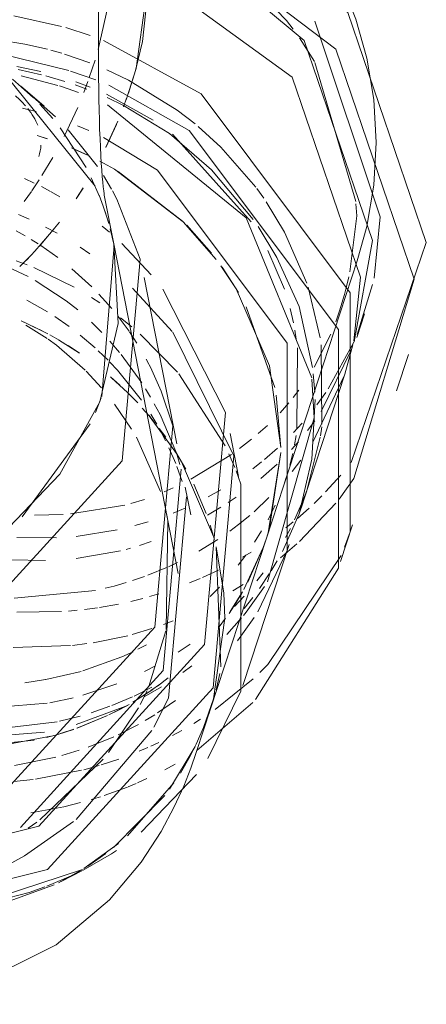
# Model space of a CAD drawing. Header units: millimetres. Extents: x -121 to 29920, y 1231 to 31888.
# Tile 249 of 256: x 23103 to 23134, y 23226 to 23300. Entities that reach past the tile are written whole.
import ezdxf

# ---------------------------------------------------------------- set-up
doc = ezdxf.new("R2010")
doc.units = ezdxf.units.MM
doc.layers.add('P-PIPE-____-OTLN', color=3, linetype='Continuous', lineweight=20)

# ---------------------------------------------------------------- blocks, each defined once
blk = doc.blocks.new('ADSK_ППР_Отвод канализационный_Составной - Отвод раструбный-V53-3D severage Right')
at = {"layer": 'P-PIPE-____-OTLN', "color": 22}
for p, q in [((-3910.44, 23296.692), (-3910.44, 23351.996)), ((-3909.284, 23283.016), (-3910.022, 23286.783)), ((-3909.305, 23283.118), (-3908.983, 23277.2)), ((-3909.284, 23283.016), (-3909.3, 23283.092)), ((-3909.284, 23283.016), (-3909.3, 23283.092)), ((-3904.492, 23258.546), (-3909.284, 23283.016)), ((-3904.605, 23268.227), (-3907.037, 23280.648)), ((-3904.605, 23268.227), (-3907.037, 23280.648)), ((-3899.998, 23265.776), (-3900.63, 23269.005)), ((-3899.998, 23265.776), (-3900.63, 23269.005)), ((-3903.567, 23262.927), (-3903.972, 23264.997)), ((-3903.567, 23262.927), (-3903.972, 23264.997)), ((-3895.342, 23263.436), (-3894.769, 23265.187)), ((-3892.388, 23259.443), (-3891.493, 23262.175)), ((-3899.677, 23250.196), (-3896.237, 23260.704)), ((-3901.096, 23257.093), (-3901.013, 23255.222)), ((-3903.133, 23245.266), (-3902.089, 23248.453)), ((-3903.158, 23245.805), (-3903.614, 23244.908))]:
    blk.add_line(p, q, dxfattribs=at)
at = {"layer": 'P-PIPE-____-OTLN', "color": 9}
for p, q in [((-3916.753, 23300.17), (-3913.2, 23299.379)), ((-3912.885, 23299.289), (-3911.055, 23298.697)), ((-3917.632, 23297.314), (-3912.652, 23296.091)), ((-3915.303, 23294.055), (-3916.859, 23295.441)), ((-3916.859, 23295.441), (-3915.303, 23294.055)), ((-3912.522, 23296.049), (-3910.638, 23295.381)), ((-3914.51, 23293.414), (-3916.268, 23294.947)), ((-3914.51, 23293.414), (-3916.268, 23294.947)), ((-3915.355, 23294.118), (-3913.652, 23292.63)), ((-3915.355, 23294.118), (-3913.652, 23292.63)), ((-3913.861, 23292.5), (-3914.824, 23293.571)), ((-3914.824, 23293.571), (-3913.861, 23292.5)), ((-3911.371, 23288.842), (-3913.298, 23291.8)), ((-3913.298, 23291.8), (-3911.371, 23288.842)), ((-3912.024, 23291.965), (-3911.169, 23291.6)), ((-3903.018, 23291.915), (-3901.326, 23290.374)), ((-3910.364, 23286.675), (-3910.986, 23288.088)), ((-3910.986, 23288.088), (-3910.364, 23286.675)), ((-3910.064, 23288.242), (-3909.468, 23287.243)), ((-3910.064, 23288.242), (-3909.468, 23287.243)), ((-3910.093, 23285.963), (-3910.405, 23286.784)), ((-3910.093, 23285.963), (-3910.405, 23286.784)), ((-3909.394, 23287.109), (-3909.068, 23286.496)), ((-3909.394, 23287.109), (-3909.068, 23286.496)), ((-3909.709, 23284.765), (-3910.094, 23285.958)), ((-3910.094, 23285.958), (-3909.709, 23284.765)), ((-3909.683, 23284.68), (-3909.97, 23285.609)), ((-3909.683, 23284.68), (-3909.97, 23285.609)), ((-3909.305, 23283.119), (-3909.572, 23284.274)), ((-3909.305, 23283.119), (-3909.572, 23284.274)), ((-3909.305, 23283.118), (-3909.497, 23283.974)), ((-3909.497, 23283.974), (-3909.305, 23283.118)), ((-3896.574, 23284.025), (-3894.918, 23280.218)), ((-3910.203, 23271.752), (-3909.284, 23283.016)), ((-3910.203, 23271.752), (-3909.284, 23283.016)), ((-3894.814, 23279.906), (-3893.91, 23276.146)), ((-3910.678, 23270.557), (-3910.24, 23271.652)), ((-3910.678, 23270.557), (-3910.24, 23271.652)), ((-3916.143, 23262.778), (-3911.061, 23269.718)), ((-3916.143, 23262.778), (-3911.061, 23269.718)), ((-3893.912, 23268.72), (-3894.918, 23264.747)), ((-3895.202, 23263.979), (-3895.816, 23262.547)), ((-3896.128, 23261.91), (-3896.49, 23261.225)), ((-3891.665, 23261.669), (-3892.096, 23260.521)), ((-3896.386, 23260.264), (-3898.567, 23255.7)), ((-3892.359, 23259.891), (-3897.827, 23251.751)), ((-3902.01, 23248.7), (-3901.738, 23249.64)), ((-3898.933, 23248.928), (-3903.12, 23245.347)), ((-3902.228, 23248.042), (-3902.089, 23248.453)), ((-3902.608, 23247.045), (-3903.158, 23245.805)), ((-3905.152, 23242.458), (-3903.231, 23245.649)), ((-3903.614, 23244.908), (-3904.34, 23243.66)), ((-3904.827, 23242.921), (-3908.287, 23238.976)), ((-3909.331, 23238.09), (-3905.504, 23241.986)), ((-3908.966, 23238.388), (-3911.528, 23236.539)), ((-3909.48, 23237.633), (-3911.593, 23236.413)), ((-3911.25, 23236.712), (-3909.893, 23237.655)), ((-3922.326, 23232.931), (-3911.635, 23236.47)), ((-3911.729, 23236.414), (-3913.431, 23235.467)), ((-3913.225, 23235.572), (-3911.648, 23236.384)), ((-3911.642, 23236.387), (-3912.195, 23236.113)), ((-3913.742, 23235.313), (-3918.449, 23233.6))]:
    blk.add_line(p, q, dxfattribs=at)
at = {"layer": 'P-PIPE-____-OTLN', "color": 10}
for p, q in [((-3917.747, 23298.338), (-3915.93, 23298.046)), ((-3915.93, 23298.046), (-3914.249, 23297.668)), ((-3914.002, 23297.603), (-3913.173, 23297.369)), ((-3912.969, 23297.307), (-3911.087, 23296.658)), ((-3916.525, 23296.397), (-3914.749, 23296.007)), ((-3916.425, 23296.166), (-3914.691, 23295.767)), ((-3909.817, 23296.135), (-3908.22, 23295.372)), ((-3914.38, 23295.685), (-3912.955, 23295.268)), ((-3912.191, 23295.014), (-3911.318, 23294.696)), ((-3912.145, 23295.233), (-3911.077, 23294.835)), ((-3909.851, 23294.314), (-3906.38, 23292.39)), ((-3909.8, 23294.064), (-3908.579, 23293.478)), ((-3916.117, 23293.284), (-3915.106, 23293.02)), ((-3912.704, 23291.667), (-3910.51, 23288.922)), ((-3912.704, 23291.667), (-3910.51, 23288.922)), ((-3904.932, 23291.344), (-3899.052, 23284.792)), ((-3901.326, 23290.374), (-3898.72, 23287.386)), ((-3915.962, 23288.027), (-3915.24, 23287.687)), ((-3915.962, 23288.027), (-3915.24, 23287.687)), ((-3902.012, 23288.661), (-3898.923, 23284.976)), ((-3914.705, 23287.419), (-3914.025, 23287.057)), ((-3914.705, 23287.419), (-3914.025, 23287.057)), ((-3898.637, 23287.275), (-3898.12, 23286.555)), ((-3913.986, 23287.035), (-3913.334, 23286.664)), ((-3913.986, 23287.035), (-3913.334, 23286.664)), ((-3897.944, 23286.297), (-3896.574, 23284.025)), ((-3916.42, 23285.347), (-3915.615, 23284.991)), ((-3916.42, 23285.347), (-3915.615, 23284.991)), ((-3914.406, 23284.402), (-3913.54, 23283.938)), ((-3914.406, 23284.402), (-3913.54, 23283.938)), ((-3910.167, 23284.478), (-3909.618, 23284.018)), ((-3910.167, 23284.478), (-3909.618, 23284.018)), ((-3898.549, 23284.439), (-3897.135, 23282.139)), ((-3916.595, 23284.127), (-3915.906, 23283.738)), ((-3916.595, 23284.127), (-3915.906, 23283.738)), ((-3915.471, 23283.479), (-3914.944, 23283.148)), ((-3915.471, 23283.479), (-3914.944, 23283.148)), ((-3914.751, 23283.022), (-3913.481, 23282.129)), ((-3914.751, 23283.022), (-3913.481, 23282.129)), ((-3911.804, 23282.892), (-3911.098, 23282.417)), ((-3911.804, 23282.892), (-3911.098, 23282.417)), ((-3908.703, 23283.188), (-3906.514, 23280.849)), ((-3908.703, 23283.188), (-3906.514, 23280.849)), ((-3918.77, 23282.139), (-3915.683, 23280.718)), ((-3918.77, 23282.139), (-3915.683, 23280.718)), ((-3897.81, 23282.654), (-3896.571, 23279.779)), ((-3916.594, 23281.89), (-3915.76, 23281.576)), ((-3915.266, 23281.376), (-3912.255, 23279.912)), ((-3912.422, 23281.288), (-3910.943, 23279.939)), ((-3912.422, 23281.288), (-3910.943, 23279.939)), ((-3910.419, 23279.403), (-3909.463, 23278.33)), ((-3910.419, 23279.403), (-3909.463, 23278.33)), ((-3907.912, 23279.854), (-3904.942, 23276.603)), ((-3907.912, 23279.854), (-3904.942, 23276.603)), ((-3915.779, 23278.947), (-3914.256, 23278.069)), ((-3915.779, 23278.947), (-3914.256, 23278.069)), ((-3910.96, 23279.14), (-3910.35, 23278.743)), ((-3913.713, 23277.722), (-3912.637, 23276.973)), ((-3913.713, 23277.722), (-3912.637, 23276.973)), ((-3908.978, 23277.733), (-3908.16, 23276.622)), ((-3908.978, 23277.733), (-3908.16, 23276.622)), ((-3896.143, 23278.329), (-3895.9, 23277.255)), ((-3916.201, 23277.395), (-3914.65, 23276.657)), ((-3914.217, 23276.43), (-3915.986, 23277.302)), ((-3915.857, 23277.075), (-3914.273, 23276.082)), ((-3915.857, 23277.075), (-3914.273, 23276.082)), ((-3910.98, 23277.312), (-3910.198, 23276.531)), ((-3910.98, 23277.312), (-3910.198, 23276.531)), ((-3908.815, 23277.639), (-3907.954, 23276.948)), ((-3913.378, 23275.957), (-3914.084, 23276.358)), ((-3911.803, 23276.333), (-3910.704, 23275.396)), ((-3911.803, 23276.333), (-3910.704, 23275.396)), ((-3908.135, 23276.586), (-3907.576, 23275.733)), ((-3908.135, 23276.586), (-3907.576, 23275.733)), ((-3907.33, 23276.41), (-3904.564, 23273.573)), ((-3904.899, 23276.548), (-3900.352, 23267.326)), ((-3904.899, 23276.548), (-3900.352, 23267.326)), ((-3895.797, 23276.699), (-3895.692, 23276.037)), ((-3913.431, 23275.988), (-3911.867, 23274.997)), ((-3911.872, 23275.003), (-3912.716, 23275.555)), ((-3909.596, 23275.879), (-3908.883, 23275.042)), ((-3909.596, 23275.879), (-3908.883, 23275.042)), ((-3893.832, 23275.619), (-3893.778, 23269.689)), ((-3910.463, 23275.175), (-3909.736, 23274.47)), ((-3910.463, 23275.175), (-3909.736, 23274.47)), ((-3908.76, 23274.89), (-3907.222, 23272.77)), ((-3908.76, 23274.89), (-3907.222, 23272.77)), ((-3895.608, 23275.382), (-3895.644, 23269.34)), ((-3909.588, 23274.319), (-3909.034, 23273.73)), ((-3909.588, 23274.319), (-3909.034, 23273.73)), ((-3906.884, 23274.546), (-3906.466, 23273.738)), ((-3906.884, 23274.546), (-3906.466, 23273.738)), ((-3911.37, 23273.645), (-3910.221, 23272.394)), ((-3911.37, 23273.645), (-3910.221, 23272.394)), ((-3909.034, 23273.73), (-3907.232, 23271.48)), ((-3909.034, 23273.73), (-3907.232, 23271.48)), ((-3906.456, 23273.719), (-3905.766, 23272.166)), ((-3906.456, 23273.719), (-3905.766, 23272.166)), ((-3904.451, 23273.438), (-3900.999, 23268.086)), ((-3894.426, 23273.445), (-3894.321, 23272.092)), ((-3908.853, 23272.6), (-3909.551, 23273.222)), ((-3907.52, 23271.274), (-3908.314, 23272.087)), ((-3906.941, 23272.329), (-3906.561, 23271.7)), ((-3906.941, 23272.329), (-3906.561, 23271.7)), ((-3905.762, 23272.154), (-3904.913, 23269.574)), ((-3905.762, 23272.154), (-3904.913, 23269.574)), ((-3909.253, 23271.185), (-3907.986, 23269.325)), ((-3909.253, 23271.185), (-3907.986, 23269.325)), ((-3906.288, 23271.221), (-3905.855, 23270.407)), ((-3906.288, 23271.221), (-3905.855, 23270.407)), ((-3894.298, 23271.537), (-3894.528, 23267.087)), ((-3907.177, 23270.897), (-3906.664, 23270.306)), ((-3906.208, 23269.752), (-3906.704, 23270.357)), ((-3906.541, 23270.438), (-3906.101, 23269.705)), ((-3906.541, 23270.438), (-3906.101, 23269.705)), ((-3905.852, 23270.403), (-3904.682, 23267.663)), ((-3905.852, 23270.403), (-3904.682, 23267.663)), ((-3906.662, 23270.304), (-3904.548, 23267.396)), ((-3905.428, 23268.717), (-3905.911, 23269.372)), ((-3905.846, 23269.247), (-3905.437, 23268.458)), ((-3905.846, 23269.247), (-3905.437, 23268.458)), ((-3893.8, 23269.502), (-3893.897, 23268.815)), ((-3907.621, 23268.713), (-3905.81, 23264.671)), ((-3907.621, 23268.713), (-3905.81, 23264.671)), ((-3895.712, 23268.858), (-3895.828, 23268.162)), ((-3905.19, 23267.939), (-3904.689, 23266.768)), ((-3905.19, 23267.939), (-3904.689, 23266.768)), ((-3903.92, 23266.323), (-3904.76, 23267.731)), ((-3900.719, 23267.487), (-3900.284, 23266.466)), ((-3895.961, 23267.498), (-3896.172, 23266.623)), ((-3904.586, 23267.38), (-3904.37, 23266.674)), ((-3904.586, 23267.38), (-3904.37, 23266.674)), ((-3904.34, 23267.055), (-3901.859, 23261.311)), ((-3904.6, 23266.538), (-3904.207, 23265.416)), ((-3904.6, 23266.538), (-3904.207, 23265.416)), ((-3902.418, 23263.037), (-3903.344, 23265.212)), ((-3896.441, 23265.707), (-3896.571, 23265.32)), ((-3894.918, 23264.747), (-3895.202, 23263.979)), ((-3905.456, 23263.379), (-3905.305, 23262.651)), ((-3905.456, 23263.379), (-3905.305, 23262.651)), ((-3897.26, 23263.636), (-3897.803, 23262.558)), ((-3905.273, 23262.473), (-3905.408, 23254.372)), ((-3905.273, 23262.473), (-3905.408, 23254.372)), ((-3901.794, 23261.076), (-3902.117, 23262.165)), ((-3898.277, 23261.724), (-3898.804, 23260.88)), ((-3901.316, 23251.589), (-3901.659, 23260.548)), ((-3901.659, 23260.547), (-3901.096, 23257.093)), ((-3899.464, 23259.922), (-3900.028, 23259.173)), ((-3897.118, 23259.486), (-3897.558, 23258.75)), ((-3898.171, 23258.601), (-3898.637, 23257.992)), ((-3897.707, 23258.513), (-3898.444, 23257.419)), ((-3901.426, 23257.532), (-3902.11, 23256.824)), ((-3899.583, 23256.868), (-3900.305, 23256.096)), ((-3898.926, 23256.762), (-3899.583, 23255.927)), ((-3898.84, 23255.27), (-3900.091, 23253.526)), ((-3905.429, 23254.261), (-3906.681, 23250.126)), ((-3905.429, 23254.261), (-3906.681, 23250.126)), ((-3907.867, 23252.714), (-3908.702, 23252.33)), ((-3906.864, 23253.233), (-3907.5, 23252.896)), ((-3903.602, 23253.28), (-3904.492, 23252.675)), ((-3908.702, 23252.33), (-3911.625, 23251.279)), ((-3911.748, 23251.244), (-3914.37, 23250.638)), ((-3906.199, 23251.66), (-3907.025, 23251.231)), ((-3897.827, 23251.751), (-3898.424, 23251.156)), ((-3914.392, 23250.634), (-3915.928, 23250.397)), ((-3898.916, 23250.692), (-3901.745, 23248.408)), ((-3901.68, 23249.862), (-3901.409, 23251.075)), ((-3909.068, 23250.324), (-3911.606, 23249.472)), ((-3906.478, 23250.077), (-3907.798, 23249.402)), ((-3906.825, 23249.799), (-3907.327, 23248.772)), ((-3906.825, 23249.799), (-3907.327, 23248.772)), ((-3913.149, 23249.087), (-3914.077, 23248.901)), ((-3912.326, 23249.28), (-3913.116, 23249.094)), ((-3907.907, 23249.351), (-3909.463, 23248.69)), ((-3904.699, 23249.066), (-3906.039, 23248.14)), ((-3914.285, 23248.864), (-3919.53, 23248.46)), ((-3909.588, 23248.642), (-3910.988, 23248.157)), ((-3907.462, 23248.522), (-3909.691, 23245.178)), ((-3907.462, 23248.522), (-3909.691, 23245.178)), ((-3911.811, 23247.911), (-3913.347, 23247.525)), ((-3906.244, 23248.01), (-3906.971, 23247.569)), ((-3902.833, 23247.676), (-3903.343, 23247.356)), ((-3913.516, 23247.488), (-3919.72, 23246.749)), ((-3906.467, 23246.83), (-3912.111, 23240.192)), ((-3906.467, 23246.83), (-3912.111, 23240.192)), ((-3907.462, 23247.289), (-3908.988, 23246.509)), ((-3904.241, 23246.829), (-3904.938, 23246.448)), ((-3909.311, 23246.36), (-3911.219, 23245.583)), ((-3911.885, 23245.352), (-3913.19, 23244.956)), ((-3906.771, 23245.559), (-3907.409, 23245.285)), ((-3905.957, 23245.935), (-3906.543, 23245.661)), ((-3913.626, 23244.84), (-3916.709, 23244.232)), ((-3910.086, 23244.689), (-3914.82, 23240.162)), ((-3910.086, 23244.689), (-3914.82, 23240.162)), ((-3908.937, 23244.697), (-3910.248, 23244.265)), ((-3910.389, 23244.223), (-3911.541, 23243.903)), ((-3904.74, 23244.327), (-3905.493, 23243.908)), ((-3915.321, 23243.176), (-3916.753, 23243.023)), ((-3911.705, 23243.861), (-3915.133, 23243.201)), ((-3906.829, 23243.238), (-3907.538, 23242.919)), ((-3903.127, 23243.547), (-3907.258, 23239.242)), ((-3908.291, 23242.605), (-3910.015, 23241.976)), ((-3907.632, 23242.878), (-3908.228, 23242.63)), ((-3910.284, 23241.889), (-3910.992, 23241.672)), ((-3913.022, 23241.146), (-3915.501, 23240.679)), ((-3911.789, 23241.449), (-3913.022, 23241.146)), ((-3915.039, 23240), (-3915.694, 23239.539)), ((-3915.039, 23240), (-3915.694, 23239.539)), ((-3909.114, 23237.873), (-3909.48, 23237.633)), ((-3912.195, 23236.113), (-3914.306, 23235.207)), ((-3914.44, 23235.156), (-3915.621, 23234.749)), ((-3915.621, 23234.749), (-3918.38, 23234.028))]:
    blk.add_line(p, q, dxfattribs=at)
at = {"layer": 'P-PIPE-____-OTLN', "color": 22}
for points in [[(-3910.069, 23298.328, 0), (-3902.78, 23294.345, 0), (-3891.665, 23279.482, 0), (-3891.665, 23261.669, 0)], [(-3910.004, 23286.686, 0), (-3910.012, 23286.737, 0), (-3910.032, 23286.88, 0), (-3910.06, 23287.105, 0), (-3910.093, 23287.402, 0), (-3910.128, 23287.764, 0), (-3910.165, 23288.184, 0), (-3910.202, 23288.658, 0), (-3910.237, 23289.181, 0), (-3910.272, 23289.749, 0), (-3910.304, 23290.359, 0), (-3910.333, 23291.008, 0), (-3910.359, 23291.692, 0), (-3910.382, 23292.409, 0), (-3910.401, 23293.157, 0), (-3910.417, 23293.933, 0), (-3910.429, 23294.734, 0), (-3910.436, 23295.559, 0), (-3910.44, 23296.405, 0), (-3910.44, 23296.692, 0)], [(-3909.665, 23294.985, 0), (-3903.674, 23291.613, 0), (-3892.559, 23276.75, 0), (-3892.559, 23258.937, 0), (-3898.725, 23249.145, 0)], [(-3910.061, 23291.078, 0), (-3906.039, 23288.643, 0), (-3896.386, 23275.734, 0), (-3896.386, 23260.264, 0)], [(-3909.068, 23286.496, 0), (-3907.345, 23281.995, 0), (-3908.686, 23266.961, 0), (-3919.424, 23255.191, 0), (-3935.458, 23251.181, 0)], [(-3909.068, 23286.496, 0), (-3907.345, 23281.995, 0), (-3908.686, 23266.961, 0), (-3919.424, 23255.191, 0), (-3935.458, 23251.181, 0)], [(-3935.846, 23255.477, 0), (-3929.349, 23255.99, 0), (-3923.156, 23258.017, 0), (-3917.691, 23261.42, 0), (-3913.324, 23265.968, 0), (-3910.354, 23271.35, 0), (-3908.983, 23277.2, 0), (-3909.305, 23283.118, 0)], [(-3905.647, 23279.762, 0), (-3900.985, 23270.556, 0), (-3902.528, 23253.246, 0), (-3914.892, 23239.694, 0), (-3933.353, 23235.077, 0)], [(-3905.647, 23279.762, 0), (-3900.985, 23270.556, 0), (-3902.528, 23253.246, 0), (-3914.892, 23239.694, 0), (-3933.353, 23235.077, 0)], [(-3908.983, 23277.2, 0), (-3910.354, 23271.35, 0), (-3913.324, 23265.968, 0), (-3917.691, 23261.42, 0), (-3923.156, 23258.017, 0), (-3929.349, 23255.99, 0), (-3935.846, 23255.477, 0), (-3942.204, 23256.513, 0), (-3947.991, 23259.028, 0), (-3952.813, 23262.85, 0), (-3956.34, 23267.719, 0), (-3958.332, 23273.303, 0)], [(-3904.913, 23269.574, 0), (-3906.253, 23254.54, 0), (-3916.991, 23242.77, 0), (-3933.025, 23238.76, 0)], [(-3904.913, 23269.574, 0), (-3906.253, 23254.54, 0), (-3916.991, 23242.77, 0), (-3933.025, 23238.76, 0)], [(-3900.352, 23267.326, 0), (-3901.896, 23250.016, 0), (-3914.26, 23236.465, 0), (-3932.721, 23231.847, 0)], [(-3900.352, 23267.326, 0), (-3901.896, 23250.016, 0), (-3914.26, 23236.465, 0), (-3932.721, 23231.847, 0)], [(-3900.188, 23266.222, 0), (-3899.826, 23265.227, 0), (-3899.826, 23249.756, 0), (-3902.292, 23244.745, 0)], [(-3901.013, 23255.222, 0), (-3901.859, 23249.201, 0), (-3902.608, 23247.045, 0)], [(-3928.979, 23226.398, 0), (-3920.073, 23227.634, 0), (-3913.598, 23230.832, 0), (-3909.633, 23234.186, 0), (-3907.262, 23237.016, 0), (-3905.779, 23239.293, 0), (-3904.793, 23241.141, 0), (-3904.093, 23242.683, 0), (-3903.569, 23244.013, 0), (-3903.156, 23245.196, 0), (-3903.133, 23245.266, 0)]]:
    blk.add_polyline3d(points, dxfattribs=at)
at = {"layer": 'P-PIPE-____-OTLN', "color": 9}
for points in [[(-3910.693, 23287.46, 0), (-3917.58, 23296.009, 0), (-3918.098, 23296.386, 0)], [(-3910.693, 23287.46, 0), (-3917.58, 23296.009, 0), (-3918.098, 23296.386, 0)], [(-3908.22, 23295.372, 0), (-3904.571, 23293.127, 0), (-3903.248, 23292.106, 0)], [(-3908.579, 23293.478, 0), (-3905.144, 23291.375, 0), (-3902.012, 23288.661, 0)], [(-3897.135, 23282.139, 0), (-3895.491, 23278.466, 0), (-3894.48, 23273.927, 0)], [(-3894.528, 23267.087, 0), (-3895.491, 23262.996, 0), (-3896.735, 23260.179, 0)]]:
    blk.add_polyline3d(points, dxfattribs=at)
at = {"layer": 'P-PIPE-____-OTLN', "color": 10}
for points in [[(-3915.162, 23280.426, 0), (-3912.849, 23278.9, 0), (-3911.996, 23278.222, 0)], [(-3915.162, 23280.426, 0), (-3912.849, 23278.9, 0), (-3911.996, 23278.222, 0)], [(-3914.197, 23276.03, 0), (-3913.58, 23275.584, 0), (-3911.439, 23273.715, 0)], [(-3914.197, 23276.03, 0), (-3913.58, 23275.584, 0), (-3911.439, 23273.715, 0)], [(-3909.477, 23273.157, 0), (-3908.287, 23272.061, 0), (-3908.061, 23271.835, 0)], [(-3904.28, 23266.344, 0), (-3905.621, 23251.31, 0), (-3916.265, 23239.596, 0)], [(-3904.28, 23266.344, 0), (-3905.621, 23251.31, 0), (-3916.265, 23239.596, 0)], [(-3903.875, 23264.274, 0), (-3905.215, 23249.24, 0), (-3906.322, 23247.079, 0)], [(-3903.875, 23264.274, 0), (-3905.215, 23249.24, 0), (-3906.322, 23247.079, 0)], [(-3912.302, 23240.033, 0), (-3915.953, 23237.47, 0), (-3918.113, 23236.319, 0)], [(-3912.302, 23240.033, 0), (-3915.953, 23237.47, 0), (-3918.113, 23236.319, 0)]]:
    blk.add_polyline3d(points, dxfattribs=at)
blk = doc.blocks.new('ADSK_ППР_Отвод канализационный_Составной - Отвод раструбный-V61-3D severage Right')
at = {"layer": 'P-PIPE-____-OTLN', "color": 10}
for p, q in [((-3907.648, 23296.235), (-3906.491, 23304.481)), ((-3899.031, 23302.53), (-3896.435, 23299.819)), ((-3909.624, 23301.409), (-3910.468, 23297.661)), ((-3896.435, 23299.819), (-3895.931, 23299.173)), ((-3895.462, 23298.522), (-3894.349, 23296.746)), ((-3910.705, 23296.862), (-3911.137, 23295.554)), ((-3907.695, 23296.076), (-3908.216, 23294.403)), ((-3908.172, 23294.53), (-3907.648, 23296.235)), ((-3894.311, 23296.677), (-3891.265, 23286.312)), ((-3916.223, 23295.694), (-3913.471, 23294.971)), ((-3911.243, 23295.256), (-3911.543, 23294.455)), ((-3908.353, 23294.01), (-3908.589, 23293.363)), ((-3908.394, 23293.889), (-3908.172, 23294.53)), ((-3911.999, 23293.335), (-3913.013, 23291.162)), ((-3909.115, 23292.05), (-3909.902, 23290.338)), ((-3909.888, 23290.364), (-3909.007, 23292.306)), ((-3914.35, 23291.016), (-3915.03, 23291.231)), ((-3914.248, 23290.981), (-3915.027, 23291.23)), ((-3911.253, 23289.77), (-3912.46, 23290.309)), ((-3911.324, 23289.801), (-3912.155, 23290.177)), ((-3913.86, 23289.589), (-3914.666, 23288.246)), ((-3904.173, 23284.842), (-3908.969, 23288.542)), ((-3914.864, 23287.936), (-3915.412, 23287.112)), ((-3911.601, 23287.295), (-3912.116, 23286.501)), ((-3912.074, 23286.563), (-3911.58, 23287.328)), ((-3915.446, 23287.062), (-3915.984, 23286.303)), ((-3891.251, 23286.143), (-3891.188, 23285.229)), ((-3913.353, 23284.78), (-3914.855, 23282.972)), ((-3902.026, 23282.463), (-3903.861, 23284.532)), ((-3915.188, 23282.604), (-3913.768, 23284.249)), ((-3916.302, 23281.465), (-3915.654, 23282.113)), ((-3915.164, 23282.632), (-3915.823, 23281.94)), ((-3900.013, 23279.512), (-3901.229, 23281.403)), ((-3891.783, 23280.677), (-3891.947, 23279.962)), ((-3891.947, 23279.962), (-3892.096, 23279.382)), ((-3892.096, 23279.382), (-3892.462, 23278.16)), ((-3897.3, 23272.427), (-3899.43, 23278.449)), ((-3892.462, 23278.16), (-3892.753, 23277.331)), ((-3893.123, 23276.401), (-3894.369, 23273.935)), ((-3891.402, 23275.819), (-3893.307, 23272.326)), ((-3891.585, 23275.264), (-3893.849, 23270.639)), ((-3896.845, 23267.951), (-3897.193, 23271.866)), ((-3895.508, 23272.221), (-3895.931, 23271.671)), ((-3893.484, 23272.062), (-3894.153, 23271.13)), ((-3896.253, 23271.278), (-3896.905, 23270.547)), ((-3897.854, 23269.599), (-3898.526, 23268.993)), ((-3895.261, 23269.771), (-3895.893, 23269.079)), ((-3894.316, 23269.945), (-3894.854, 23269.212)), ((-3899.031, 23268.566), (-3899.922, 23267.868)), ((-3895.529, 23268.378), (-3896.048, 23267.796)), ((-3900.533, 23267.424), (-3903.555, 23265.577)), ((-3897.095, 23267.899), (-3898.073, 23267.051)), ((-3897.793, 23261.586), (-3896.848, 23267.574)), ((-3898.278, 23266.884), (-3898.94, 23266.37)), ((-3897.124, 23266.713), (-3898.347, 23265.634)), ((-3895.348, 23267.016), (-3895.992, 23266.168)), ((-3892.383, 23265.883), (-3893.513, 23264.631)), ((-3904.877, 23264.931), (-3905.541, 23264.641)), ((-3901.326, 23264.786), (-3902.256, 23264.268)), ((-3907.012, 23264.083), (-3908.045, 23263.761)), ((-3900.177, 23264.247), (-3900.78, 23263.839)), ((-3897.735, 23264.211), (-3898.846, 23263.161)), ((-3893.791, 23264.345), (-3894.372, 23263.774)), ((-3908.492, 23263.64), (-3912.524, 23262.99)), ((-3903.933, 23263.456), (-3904.883, 23263.06)), ((-3901.31, 23263.498), (-3902.323, 23262.891)), ((-3894.739, 23263.43), (-3895.608, 23262.662)), ((-3913.073, 23262.952), (-3915.217, 23262.906)), ((-3906.737, 23262.407), (-3907.729, 23262.12)), ((-3899.161, 23262.887), (-3899.997, 23262.201)), ((-3895.922, 23262.4), (-3896.484, 23261.949)), ((-3909.047, 23261.801), (-3912.104, 23261.322)), ((-3899.997, 23262.201), (-3900.653, 23261.705)), ((-3913.574, 23261.214), (-3916.534, 23261.233)), ((-3906.519, 23260.934), (-3907.394, 23260.636)), ((-3901.558, 23261.074), (-3902.952, 23260.211)), ((-3898.166, 23260.477), (-3897.946, 23261.106)), ((-3908.794, 23260.243), (-3912.105, 23259.68)), ((-3908.071, 23260.433), (-3908.384, 23260.347)), ((-3899.065, 23260.153), (-3899.717, 23259.762)), ((-3899.596, 23257.364), (-3898.159, 23260.499)), ((-3899.303, 23257.903), (-3898.166, 23260.477)), ((-3914.399, 23259.53), (-3917.02, 23259.565)), ((-3904.566, 23259.358), (-3905.226, 23259.051)), ((-3905.302, 23259.017), (-3906.754, 23258.422)), ((-3901.501, 23258.804), (-3902.679, 23258.254)), ((-3907.005, 23258.329), (-3907.915, 23258.016)), ((-3902.866, 23258.173), (-3903.667, 23257.84)), ((-3910.66, 23257.288), (-3916.741, 23256.704)), ((-3900.616, 23255.711), (-3899.702, 23257.173)), ((-3899.656, 23257.737), (-3900.437, 23257.252)), ((-3898.063, 23257.568), (-3899.433, 23255.661)), ((-3907.141, 23256.692), (-3908.034, 23256.469)), ((-3905.955, 23257.033), (-3906.648, 23256.828)), ((-3913.196, 23255.706), (-3916.525, 23255.664)), ((-3912.044, 23255.802), (-3912.692, 23255.743)), ((-3910.53, 23255.992), (-3911.482, 23255.864)), ((-3908.946, 23256.27), (-3910.368, 23256.016)), ((-3899.433, 23255.661), (-3899.64, 23255.404)), ((-3904.871, 23255.026), (-3905.588, 23254.746)), ((-3901.458, 23254.558), (-3900.971, 23255.205)), ((-3899.778, 23255.237), (-3900.886, 23254)), ((-3906.464, 23254.434), (-3907.937, 23253.987)), ((-3908.264, 23253.901), (-3910.832, 23253.383)), ((-3912.529, 23253.171), (-3916.811, 23253.015)), ((-3911.313, 23253.313), (-3912.397, 23253.184)), ((-3903.484, 23251.658), (-3904.145, 23251.16)), ((-3906.042, 23250.151), (-3905.241, 23250.757)), ((-3907.838, 23248.974), (-3906.397, 23249.9)), ((-3905.74, 23250.092), (-3907.036, 23249.346)), ((-3906.532, 23249.809), (-3905.819, 23250.317)), ((-3907.883, 23248.95), (-3907.216, 23249.359)), ((-3908.415, 23248.658), (-3912.108, 23247.278)), ((-3909.664, 23247.999), (-3908.166, 23248.784)), ((-3909.263, 23248.196), (-3908.217, 23248.756)), ((-3909.057, 23248.301), (-3908.287, 23248.697)), ((-3912.063, 23247.001), (-3909.774, 23247.946)), ((-3912.042, 23247.011), (-3909.773, 23247.947)), ((-3913.483, 23246.545), (-3912.302, 23246.918)), ((-3913.28, 23246.606), (-3912.284, 23246.926)), ((-3920.781, 23245.546), (-3915.252, 23246.103)), ((-3914.477, 23246.704), (-3920.695, 23246.208)), ((-3917.684, 23245.709), (-3914.006, 23246.4)), ((-3914.329, 23246.317), (-3913.678, 23246.491))]:
    blk.add_line(p, q, dxfattribs=at)
at = {"layer": 'P-PIPE-____-OTLN', "color": 9}
for p, q in [((-3894.303, 23299.778), (-3889.449, 23285.158)), ((-3891.188, 23285.229), (-3891.702, 23281.071)), ((-3889.449, 23285.158), (-3889.898, 23280.593)), ((-3890.023, 23283.407), (-3891.386, 23275.843)), ((-3890.001, 23280.105), (-3891.158, 23276.396)), ((-3891.469, 23275.622), (-3892.069, 23273.433)), ((-3892.116, 23273.29), (-3894.453, 23268.343)), ((-3894.535, 23273.06), (-3894.358, 23270.168)), ((-3894.358, 23270.168), (-3897.841, 23257.92)), ((-3891.415, 23265.634), (-3892.506, 23264.103)), ((-3892.737, 23263.808), (-3895.448, 23260.94)), ((-3895.654, 23260.755), (-3896.872, 23259.728))]:
    blk.add_line(p, q, dxfattribs=at)
at = {"layer": 'P-PIPE-____-OTLN', "color": 22}
for p, q in [((-3885.999, 23283.243), (-3891.609, 23266.838)), ((-3897.921, 23261.182), (-3891.144, 23281.882)), ((-3890.917, 23280.675), (-3891.404, 23275.923)), ((-3886.894, 23280.511), (-3891.415, 23265.634)), ((-3891.174, 23276.164), (-3890.601, 23277.916)), ((-3888.22, 23272.172), (-3887.325, 23274.904)), ((-3895.509, 23262.925), (-3892.069, 23273.433))]:
    blk.add_line(p, q, dxfattribs=at)
for points in [[(-3889.729, 23290.725, 0), (-3889.909, 23293.916, 0), (-3890.435, 23297.01, 0), (-3891.263, 23299.926, 0), (-3892.333, 23302.608, 0), (-3893.58, 23305.029, 0), (-3894.945, 23307.186, 0), (-3896.38, 23309.09, 0), (-3897.848, 23310.766, 0), (-3899.325, 23312.239, 0), (-3900.795, 23313.538, 0), (-3902.249, 23314.688, 0), (-3903.684, 23315.71, 0), (-3905.099, 23316.623, 0)], [(-3905.689, 23310.973, 0), (-3891.843, 23300.422, 0), (-3885.999, 23283.243, 0)], [(-3906.66, 23308.262, 0), (-3892.737, 23297.69, 0), (-3886.894, 23280.511, 0)], [(-3909.279, 23305.229, 0), (-3895.992, 23295.595, 0), (-3890.917, 23280.675, 0)], [(-3889.729, 23290.725, 0), (-3889.909, 23287.534, 0), (-3890.435, 23284.441, 0), (-3891.144, 23281.882, 0)]]:
    blk.add_polyline3d(points, dxfattribs=at)
at = {"layer": 'P-PIPE-____-OTLN', "color": 10}
for points in [[(-3906.595, 23306.841, 0), (-3906.491, 23304.481, 0), (-3907.158, 23298.239, 0), (-3907.695, 23296.076, 0)], [(-3913.361, 23294.936, 0), (-3912.719, 23294.722, 0), (-3911.935, 23294.437, 0)], [(-3908.377, 23257.872, 0), (-3909.279, 23257.615, 0), (-3909.938, 23257.449, 0)], [(-3900.713, 23255.571, 0), (-3900.172, 23256.389, 0), (-3899.754, 23257.084, 0)]]:
    blk.add_polyline3d(points, dxfattribs=at)
at = {"layer": 'P-PIPE-____-OTLN', "color": 9}
for points in [[(-3904.725, 23306.348, 0), (-3895.098, 23298.327, 0), (-3890.023, 23283.407, 0)], [(-3909.775, 23293.515, 0), (-3899.433, 23285.088, 0), (-3894.546, 23273.147, 0)], [(-3901.665, 23281.993, 0), (-3904.119, 23284.789, 0), (-3909.263, 23288.717, 0), (-3910.348, 23289.316, 0)], [(-3896.845, 23267.951, 0), (-3897.691, 23274.04, 0), (-3900.172, 23279.784, 0), (-3901.312, 23281.515, 0)], [(-3897.92, 23261.188, 0), (-3897.691, 23261.93, 0), (-3896.85, 23267.574, 0)]]:
    blk.add_polyline3d(points, dxfattribs=at)
at = {"layer": 'P-PIPE-____-OTLN', "color": 10}
for start_param, end_param in [(0.298748, 0.383584), (0.137367, 0.276088), (6.168249, 6.259891)]:
    blk.add_ellipse((-3941.045, 23290.725), major_axis=(26.316, 0), ratio=0.352573, start_param=start_param, end_param=end_param, dxfattribs=at)

msp = doc.modelspace()

# ---------------------------------------------------------------- linework, layer by layer
at = {"layer": 'P-PIPE-____-OTLN', "color": 10}
for p, q in [((23111.591, 23294.403), (23112.112, 23296.076)), ((23111.218, 23293.363), (23111.454, 23294.01)), ((23109.905, 23290.338), (23110.692, 23292.05)), ((23104.78, 23291.23), (23105.559, 23290.981)), ((23107.652, 23290.177), (23108.483, 23289.801)), ((23107.691, 23286.501), (23108.206, 23287.295)), ((23104.952, 23282.972), (23106.454, 23284.78)), ((23103.984, 23281.94), (23104.643, 23282.632)), ((23105.157, 23276.657), (23103.606, 23277.395)), ((23107.94, 23274.997), (23106.377, 23275.988)), ((23113.143, 23270.306), (23112.63, 23270.897)), ((23115.259, 23267.396), (23113.145, 23270.304)), ((23117.948, 23261.311), (23115.467, 23267.055)), ((23118.711, 23257.093), (23118.148, 23260.547)), ((23121.648, 23260.499), (23120.211, 23257.364)), ((23113.988, 23250.317), (23113.275, 23249.809)), ((23112.591, 23249.359), (23111.924, 23248.95)), ((23111.59, 23248.756), (23110.544, 23248.196)), ((23110.034, 23247.947), (23107.765, 23247.011)), ((23107.523, 23246.926), (23106.527, 23246.606)), ((23104.555, 23246.103), (23099.048, 23245.548)), ((23106.129, 23246.491), (23105.478, 23246.317))]:
    msp.add_line(p, q, dxfattribs=at)
at = {"layer": 'P-PIPE-____-OTLN', "color": 22}
for p, q in [((23117.718, 23248.453), (23121.886, 23261.182)), ((23118.794, 23255.222), (23118.711, 23257.093)), ((23116.193, 23244.908), (23116.649, 23245.805))]:
    msp.add_line(p, q, dxfattribs=at)
at = {"layer": 'P-PIPE-____-OTLN', "color": 9}
for p, q in [((23116.649, 23245.805), (23117.199, 23247.045)), ((23115.467, 23243.66), (23116.193, 23244.908)), ((23111.52, 23238.976), (23114.98, 23242.921)), ((23108.279, 23236.539), (23110.841, 23238.388)), ((23106.377, 23235.467), (23108.078, 23236.414)), ((23101.358, 23233.6), (23106.065, 23235.313))]:
    msp.add_line(p, q, dxfattribs=at)
at = {"layer": 'P-PIPE-____-OTLN', "color": 10}
for points in [[(23112.112, 23296.076, 0), (23112.649, 23298.239, 0), (23113.316, 23304.481, 0)], [(23111.746, 23271.835, 0), (23111.52, 23272.061, 0), (23110.33, 23273.157, 0)], [(23120.053, 23257.084, 0), (23119.635, 23256.389, 0), (23119.094, 23255.571, 0)]]:
    msp.add_polyline3d(points, dxfattribs=at)
at = {"layer": 'P-PIPE-____-OTLN', "color": 9}
for points in [[(23109.459, 23289.316, 0), (23110.544, 23288.717, 0), (23115.688, 23284.789, 0), (23118.142, 23281.993, 0)], [(23118.495, 23281.515, 0), (23119.635, 23279.784, 0), (23122.116, 23274.04, 0), (23122.962, 23267.951, 0)], [(23122.957, 23267.574, 0), (23122.116, 23261.93, 0), (23121.887, 23261.188, 0)]]:
    msp.add_polyline3d(points, dxfattribs=at)
at = {"layer": 'P-PIPE-____-OTLN', "color": 22}
msp.add_polyline3d([(23117.199, 23247.045, 0), (23117.948, 23249.201, 0), (23118.794, 23255.222, 0)], dxfattribs=at)

# ---------------------------------------------------------------- block references
at = {"layer": 'P-PIPE-____-OTLN', "color": 9}
msp.add_blockref('ADSK_ППР_Отвод канализационный_Составной - Отвод раструбный-V53-3D severage Right', (27019.807, 0), dxfattribs=at)
at = {"layer": 'P-PIPE-____-OTLN', "color": 10}
msp.add_blockref('ADSK_ППР_Отвод канализационный_Составной - Отвод раструбный-V61-3D severage Right', (27019.807, 0), dxfattribs=at)

doc.saveas('drawing.dxf')
